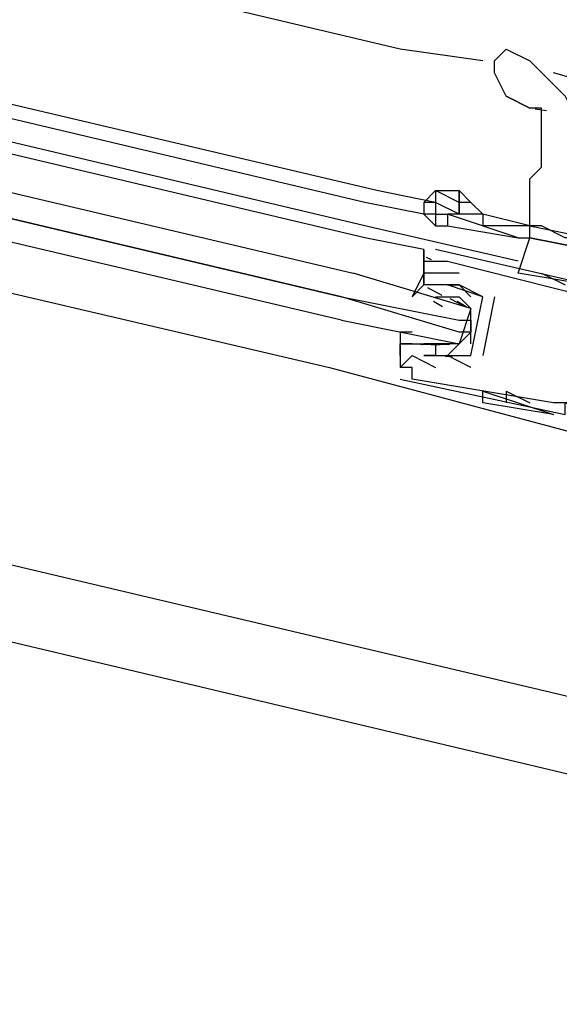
# Model space of a CAD drawing. Header units: feet. Extents: x -79 to 198, y -22 to 181.
# Tile 68 of 96: x 115.983 to 116.593, y 92.778 to 93.891. Entities that reach past the tile are written whole.
import ezdxf

# ---------------------------------------------------------------- set-up
doc = ezdxf.new("R2010")
doc.units = ezdxf.units.FT
doc.layers.add('A-LINEA', color=7, linetype='CONTINUOUS')

msp = doc.modelspace()

# ---------------------------------------------------------------- linework, layer by layer
at = {"layer": 'A-LINEA'}
for p, q in [((121.1867, 91.9511), (108.0267, 95.0711)), ((108.36, 95.0711), (116.6667, 93.1111)), ((108.36, 95.0711), (116.6667, 93.1111)), ((116.4133, 93.8578), (112.6933, 94.7378)), ((116.3867, 93.6978), (112.6533, 94.5778)), ((116.3733, 93.6844), (112.6533, 94.5644)), ((116.3733, 93.6578), (112.6533, 94.5378)), ((116.3733, 93.6444), (112.6533, 94.5244)), ((112.6133, 94.3644), (116.3333, 93.4978)), ((116.5067, 93.8444), (116.4133, 93.8578)), ((116.68, 93.8044), (116.5867, 93.8311)), ((116.5867, 93.8178), (116.5867, 93.8178)), ((116.56, 93.7911), (116.5333, 93.8044)), ((116.5333, 93.8044), (116.56, 93.7911)), ((116.5788, 93.7879), (116.5659, 93.7897)), ((116.4533, 93.6844), (116.3867, 93.6978)), ((116.48, 93.6978), (116.48, 93.6978)), ((116.44, 93.6711), (116.3733, 93.6844)), ((116.4533, 93.6844), (116.44, 93.6844)), ((116.56, 93.6578), (116.5067, 93.6711)), ((116.5467, 93.6178), (116.3733, 93.6578)), ((116.56, 93.6578), (116.56, 93.6578)), ((116.56, 93.6578), (116.56, 93.6578)), ((116.5467, 93.6444), (116.56, 93.6444)), ((116.44, 93.6311), (116.44, 93.5911)), ((116.44, 93.6311), (116.44, 93.6311)), ((116.44, 93.6178), (116.44, 93.6311)), ((116.44, 93.6178), (116.44, 93.6311)), ((116.44, 93.6178), (116.44, 93.6311)), ((116.6267, 93.5911), (116.4533, 93.6311)), ((116.4533, 93.6311), (116.4533, 93.6311)), ((116.44, 93.6178), (116.44, 93.6178)), ((116.4427, 93.6226), (116.4483, 93.6199)), ((116.4427, 93.6226), (116.4483, 93.6199)), ((116.4427, 93.6226), (116.4483, 93.6199)), ((116.4533, 93.6178), (116.4533, 93.6178)), ((116.4667, 93.6178), (116.4667, 93.6178)), ((116.44, 93.6044), (116.44, 93.6044)), ((116.48, 93.6044), (116.48, 93.6044)), ((116.6267, 93.5911), (116.5467, 93.6044)), ((116.5733, 93.6044), (116.6, 93.5911)), ((116.44, 93.5911), (116.44, 93.5911)), ((116.4533, 93.5911), (116.4533, 93.5911)), ((116.4667, 93.5911), (116.4667, 93.5911)), ((116.4667, 93.5911), (116.4667, 93.5911)), ((116.48, 93.5911), (116.48, 93.5911)), ((116.48, 93.5911), (116.48, 93.5911)), ((116.4441, 93.5881), (116.4603, 93.5796)), ((116.44, 93.5778), (116.44, 93.5778)), ((116.4511, 93.5729), (116.4613, 93.5667)), ((116.4533, 93.5778), (116.4533, 93.5778)), ((116.4533, 93.5778), (116.4667, 93.5778)), ((116.4695, 93.5758), (116.4875, 93.5662)), ((116.4778, 93.5729), (116.488, 93.5667)), ((116.48, 93.5778), (116.48, 93.5778)), ((116.52, 93.5778), (116.5067, 93.5111)), ((116.5067, 93.5778), (116.5067, 93.5778)), ((116.5067, 93.5778), (116.5067, 93.5778)), ((116.52, 93.5778), (116.52, 93.5778)), ((116.4933, 93.5244), (116.4933, 93.5644)), ((116.4933, 93.5511), (116.4933, 93.5378)), ((116.4533, 93.5378), (116.4533, 93.5378)), ((116.4133, 93.5244), (116.4133, 93.5244)), ((116.4267, 93.5244), (116.4267, 93.5244)), ((116.4551, 93.5237), (116.4368, 93.5234)), ((116.4498, 93.5243), (116.4379, 93.5233)), ((116.44, 93.5244), (116.44, 93.5244)), ((116.4533, 93.5244), (116.44, 93.5244)), ((116.4689, 93.5236), (116.4485, 93.523)), ((116.4533, 93.5244), (116.4533, 93.5244)), ((116.4667, 93.5244), (116.4667, 93.5244)), ((116.4267, 93.5111), (116.4267, 93.5111)), ((116.44, 93.5111), (116.44, 93.5111)), ((116.4533, 93.5111), (116.4533, 93.5111)), ((116.4533, 93.5111), (116.4533, 93.5111)), ((116.4533, 93.5111), (116.4533, 93.5111)), ((116.4764, 93.511), (116.4646, 93.5099)), ((116.4933, 93.4978), (116.4667, 93.5111)), ((116.4667, 93.5111), (116.4667, 93.5111)), ((116.4933, 93.5111), (116.4933, 93.5111)), ((116.4933, 93.5111), (116.4933, 93.5111)), ((116.5067, 93.5111), (116.5067, 93.5111)), ((116.3333, 93.4978), (116.7333, 93.3911)), ((116.4133, 93.4978), (116.4133, 93.4978)), ((116.4133, 93.4978), (116.4133, 93.4978)), ((116.4267, 93.4978), (116.4267, 93.4978)), ((116.4533, 93.4978), (116.4533, 93.4978)), ((116.4933, 93.4978), (116.4933, 93.4978)), ((116.4133, 93.4844), (116.4133, 93.4844)), ((116.4267, 93.4844), (116.4267, 93.4844)), ((116.5067, 93.4711), (116.5867, 93.4444)), ((116.5067, 93.4711), (116.5867, 93.4444)), ((116.5333, 93.4711), (116.56, 93.4578)), ((116.5333, 93.4711), (116.5333, 93.4578)), ((116.5067, 93.4578), (116.5067, 93.4578)), ((116.56, 93.4578), (116.56, 93.4578)), ((116.5867, 93.4578), (116.5867, 93.4578)), ((116.5867, 93.4444), (116.5867, 93.4444))]:
    msp.add_line(p, q, dxfattribs=at)
for points in [[(116.3467, 93.5511), (112.56, 94.4444), (112.56, 94.4578), (112.56, 94.4711), (112.5733, 94.4711), (116.3467, 93.5778), (112.5733, 94.4711), (112.5733, 94.4844), (112.5733, 94.4978), (116.36, 93.6044)], [(116.5333, 93.8044), (116.52, 93.8311), (116.52, 93.8444), (116.5333, 93.8578)], [(116.5333, 93.8578), (116.56, 93.8444), (116.6, 93.8044), (116.6267, 93.7511)], [(116.56, 93.6578), (116.56, 93.6711), (116.56, 93.6978), (116.56, 93.7111), (116.5733, 93.7244), (116.5733, 93.7378), (116.5733, 93.7511), (116.5733, 93.7644), (116.5733, 93.7778), (116.5733, 93.7911), (116.56, 93.7911)], [(116.4533, 93.6978), (116.4533, 93.6978), (116.44, 93.6844), (116.44, 93.6711), (116.44, 93.6711)], [(116.48, 93.6711), (116.48, 93.6844), (116.4533, 93.6978), (116.4533, 93.6844)], [(116.4533, 93.6978), (116.4667, 93.6978), (116.48, 93.6978), (116.48, 93.6844), (116.48, 93.6844)], [(116.4533, 93.6978), (116.4533, 93.6978), (116.4667, 93.6978)], [(116.48, 93.6844), (116.48, 93.6978), (116.4933, 93.6844), (116.48, 93.6844), (116.48, 93.6711)], [(116.48, 93.6711), (116.4533, 93.6844), (116.4533, 93.6711), (116.4667, 93.6711)], [(116.4933, 93.6844), (116.4933, 93.6844), (116.5067, 93.6711), (116.5067, 93.6578)], [(116.4533, 93.6711), (116.44, 93.6711), (116.4533, 93.6578)], [(116.4533, 93.6711), (116.4533, 93.6578), (116.4667, 93.6578)], [(116.5467, 93.6444), (116.4667, 93.6711), (116.4667, 93.6578), (116.5467, 93.6444)], [(116.5067, 93.6711), (116.48, 93.6711), (116.48, 93.6711), (116.4667, 93.6711)], [(116.6267, 93.6444), (116.6, 93.6444), (116.5733, 93.6578), (116.56, 93.6578), (116.56, 93.6578), (116.5067, 93.6578)], [(116.56, 93.6578), (116.56, 93.6578), (116.6267, 93.6444), (116.6267, 93.6311), (116.56, 93.6444), (116.56, 93.6578), (116.56, 93.6578)], [(116.44, 93.6178), (116.44, 93.6178), (116.44, 93.6311), (116.3733, 93.6444)], [(116.5467, 93.6044), (116.56, 93.6444), (116.6267, 93.6311), (116.6267, 93.5911)], [(116.44, 93.6178), (116.44, 93.6178), (116.44, 93.6311)], [(116.44, 93.6178), (116.44, 93.6178), (116.44, 93.6311)], [(116.4667, 93.6178), (116.6267, 93.5778), (116.6133, 93.5778), (116.6533, 93.5644), (116.6533, 93.5511), (116.6533, 93.5378), (116.64, 93.5378), (116.6267, 93.4844), (116.64, 93.4844), (116.6267, 93.4578), (116.5867, 93.4578), (116.4267, 93.4844), (116.4267, 93.4978), (116.4133, 93.4978), (116.4267, 93.5111), (116.4533, 93.4978)], [(116.48, 93.6044), (116.44, 93.6044), (116.44, 93.6178), (116.4533, 93.6178), (116.4667, 93.6178)], [(116.3467, 93.5511), (116.48, 93.5244), (116.4933, 93.5378), (116.48, 93.5378), (116.3467, 93.5778), (116.48, 93.5511), (116.4933, 93.5511), (116.4933, 93.5644), (116.36, 93.6044)], [(116.4933, 93.5778), (116.48, 93.5911), (116.4667, 93.5911), (116.4533, 93.5911), (116.44, 93.5911), (116.44, 93.6044), (116.4267, 93.5778), (116.44, 93.5911)], [(116.4133, 93.4844), (116.6, 93.4444), (116.6, 93.4578), (116.6533, 93.4444), (116.64, 93.4444), (116.6667, 93.5644), (116.68, 93.5644), (116.6267, 93.5778), (116.6267, 93.5911)], [(116.44, 93.5244), (116.44, 93.5244), (116.4533, 93.5244), (116.4533, 93.5111), (116.44, 93.5111), (116.4533, 93.5111), (116.4933, 93.5111), (116.5067, 93.5778), (116.4667, 93.5911), (116.48, 93.5911), (116.4667, 93.5911), (116.4533, 93.5911), (116.4533, 93.5911)], [(116.5067, 93.5778), (116.5067, 93.5778), (116.48, 93.5911), (116.48, 93.5911)], [(116.4667, 93.5778), (116.48, 93.5778), (116.4933, 93.5644), (116.48, 93.5244), (116.4667, 93.5244), (116.4533, 93.5244)], [(116.4267, 93.5378), (116.4133, 93.5378), (116.4133, 93.5111), (116.4133, 93.5244), (116.4267, 93.5244), (116.4533, 93.5244), (116.4533, 93.5111), (116.4667, 93.5111), (116.48, 93.5244)], [(116.4267, 93.5244), (116.4133, 93.5244), (116.4133, 93.4978)], [(116.5867, 93.4444), (116.5867, 93.4444), (116.5067, 93.4578), (116.5067, 93.4711)]]:
    msp.add_lwpolyline(points, dxfattribs=at)

doc.saveas('drawing.dxf')
